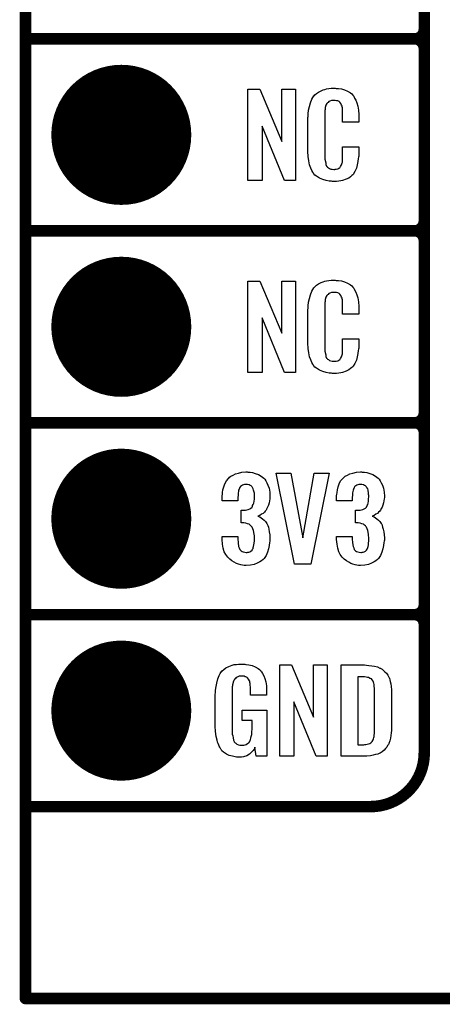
# Model space of a CAD drawing. Extents: x -0.07 to 0.95, y -0.15 to 2.1.
# Tile 1 of 25: x -0.05 to 0.17, y -0.15 to 0.36. Entities that reach past the tile are written whole.
import ezdxf

# ---------------------------------------------------------------- set-up
doc = ezdxf.new("R2010")
doc.units = 0
doc.layers.get('0').update_dxf_attribs({"linetype": 'CONTINUOUS'})
for name, color, linetype in [('gko', 6, 'CONTINUOUS'), ('gto', 2, 'CONTINUOUS'), ('gts', 1, 'CONTINUOUS')]:
    doc.layers.add(name, color=color, linetype=linetype)

# ---------------------------------------------------------------- blocks, each defined once
blk = doc.blocks.new('D12')
at = {"const_width": 0.003}
blk.add_lwpolyline([(-0.0015, 0, 1), (0.0015, 0, 1)], format="xyb", close=True, dxfattribs=at)
blk = doc.blocks.new('D60')
at = {"const_width": 0.0365}
blk.add_lwpolyline([(-0.01825, 0, 1), (0.01825, 0, 1)], format="xyb", close=True, dxfattribs=at)

msp = doc.modelspace()

# ---------------------------------------------------------------- linework, layer by layer
at = {"layer": 'gko', "color": 6, "const_width": 0.006}
for points in [[(-0.05, -0.15), (-0.05, 2.0498)], [(-0.05, -0.15), (0.85, -0.15)]]:
    msp.add_lwpolyline(points, dxfattribs=at)
at = {"layer": 'gto', "color": 2, "const_width": 0.006}
for points in [[(0.158, -0.022), (0.158, 0.722)], [(0.158, 0.355), (0.158, 0.445)], [(-0.05, 0.35), (0.153, 0.35)], [(-0.05, 0.35), (0.153, 0.35)], [(0.153, 0.35), (0.153, 0.35)], [(0.153, 0.35), (0.153, 0.35)], [(0.158, 0.345), (0.158, 0.345)], [(0.158, 0.345), (0.158, 0.345)], [(0.158, 0.345), (0.158, 0.345)], [(0.158, 0.345), (0.158, 0.345)], [(0.158, 0.255), (0.158, 0.345)], [(-0.05, 0.25), (0.153, 0.25)], [(-0.05, 0.25), (0.153, 0.25)], [(0.153, 0.25), (0.153, 0.25)], [(0.153, 0.25), (0.153, 0.25)], [(0.158, 0.245), (0.158, 0.245)], [(0.158, 0.245), (0.158, 0.245)], [(0.158, 0.245), (0.158, 0.245)], [(0.158, 0.245), (0.158, 0.245)], [(0.158, 0.155), (0.158, 0.245)], [(-0.05, 0.15), (0.153, 0.15)], [(-0.05, 0.15), (0.153, 0.15)], [(0.153, 0.15), (0.153, 0.15)], [(0.153, 0.15), (0.153, 0.15)], [(0.158, 0.145), (0.158, 0.145)], [(0.158, 0.145), (0.158, 0.145)], [(0.158, 0.145), (0.158, 0.145)], [(0.158, 0.145), (0.158, 0.145)], [(0.158, 0.055), (0.158, 0.145)], [(-0.05, 0.05), (0.153, 0.05)], [(-0.05, 0.05), (0.153, 0.05)], [(0.153, 0.05), (0.153, 0.05)], [(0.153, 0.05), (0.153, 0.05)], [(0.158, 0.045), (0.158, 0.045)], [(0.158, 0.045), (0.158, 0.045)], [(0.158, 0.045), (0.158, 0.045)], [(0.158, 0.045), (0.158, 0.045)], [(-0.05, -0.05), (0.13, -0.05)], [(0.13, -0.05), (0.13, -0.05)], [(0.13, -0.05), (0.13, -0.05)]]:
    msp.add_lwpolyline(points, dxfattribs=at)
for points in [[(0.153, 0.35, 0.414214), (0.158, 0.355)], [(0.158, 0.345, 0.414214), (0.153, 0.35)], [(0.158, 0.345, 0.414214), (0.153, 0.35)], [(0.153, 0.25, 0.414214), (0.158, 0.255)], [(0.158, 0.245, 0.414214), (0.153, 0.25)], [(0.158, 0.245, 0.414214), (0.153, 0.25)], [(0.153, 0.15, 0.414214), (0.158, 0.155)], [(0.158, 0.145, 0.414214), (0.153, 0.15)], [(0.158, 0.145, 0.414214), (0.153, 0.15)], [(0.153, 0.05, 0.414214), (0.158, 0.055)], [(0.158, 0.045, 0.414214), (0.153, 0.05)], [(0.158, 0.045, 0.414214), (0.153, 0.05)], [(0.13, -0.05, 0.414214), (0.158, -0.022)]]:
    msp.add_lwpolyline(points, format="xyb", dxfattribs=at)
at = {"layer": 'gto', "color": 2}
for points in [[(0.0908, 0.2762), (0.0851, 0.2762), (0.0734, 0.3046), (0.0734, 0.2762), (0.066, 0.2762), (0.066, 0.3238), (0.0722, 0.3238), (0.0837, 0.2966), (0.0837, 0.3238), (0.0908, 0.3238), (0.0908, 0.2762)], [(0.112, 0.3242), (0.1126, 0.3242), (0.1132, 0.3241), (0.1148, 0.3239), (0.1164, 0.3235), (0.118, 0.3228), (0.1195, 0.3219), (0.1203, 0.3214), (0.1208, 0.3207), (0.1209, 0.3205), (0.1213, 0.3201), (0.1217, 0.3192), (0.1223, 0.3181), (0.1228, 0.3167), (0.1233, 0.315), (0.1237, 0.3129), (0.1238, 0.3106), (0.1238, 0.3066), (0.1154, 0.3066), (0.1154, 0.3107), (0.1154, 0.3108), (0.1154, 0.3111), (0.1154, 0.3116), (0.1154, 0.3121), (0.1154, 0.3134), (0.1153, 0.3141), (0.1152, 0.3146), (0.1152, 0.3147), (0.1151, 0.3149), (0.1149, 0.3154), (0.1145, 0.3163), (0.114, 0.317), (0.1138, 0.3172), (0.1136, 0.3173), (0.1132, 0.3175), (0.1129, 0.3177), (0.1123, 0.3178), (0.1116, 0.3179), (0.1105, 0.3179), (0.1102, 0.3179), (0.1097, 0.3179), (0.1087, 0.3175), (0.1082, 0.3173), (0.1078, 0.3169), (0.1076, 0.3167), (0.1072, 0.3163), (0.1067, 0.3154), (0.1064, 0.3143), (0.1064, 0.3142), (0.1064, 0.3141), (0.1063, 0.3137), (0.1063, 0.3132), (0.1062, 0.3127), (0.1062, 0.3119), (0.1061, 0.3111), (0.1061, 0.3102), (0.1061, 0.2895), (0.1061, 0.2894), (0.1061, 0.2889), (0.1062, 0.2882), (0.1062, 0.2873), (0.1066, 0.2854), (0.1067, 0.2845), (0.1071, 0.2837), (0.1072, 0.2836), (0.1073, 0.2834), (0.1076, 0.2832), (0.108, 0.2829), (0.1085, 0.2825), (0.1092, 0.2822), (0.11, 0.2821), (0.1109, 0.282), (0.1113, 0.282), (0.1116, 0.2821), (0.112, 0.2821), (0.113, 0.2823), (0.1135, 0.2826), (0.1139, 0.2829), (0.114, 0.2829), (0.1141, 0.2831), (0.1144, 0.2835), (0.1149, 0.2844), (0.1152, 0.2854), (0.1152, 0.2855), (0.1153, 0.2857), (0.1153, 0.286), (0.1154, 0.2865), (0.1154, 0.2871), (0.1154, 0.2878), (0.1154, 0.2886), (0.1154, 0.2895), (0.1154, 0.2938), (0.1238, 0.2938), (0.1238, 0.29), (0.1238, 0.2899), (0.1238, 0.2897), (0.1238, 0.2894), (0.1238, 0.2889), (0.1237, 0.2883), (0.1236, 0.2876), (0.1234, 0.2861), (0.123, 0.2844), (0.1226, 0.2826), (0.1218, 0.2809), (0.1209, 0.2794), (0.1208, 0.2792), (0.1203, 0.2788), (0.1196, 0.2782), (0.1186, 0.2775), (0.1172, 0.2769), (0.1154, 0.2762), (0.1145, 0.276), (0.1134, 0.2759), (0.1122, 0.2757), (0.1102, 0.2757), (0.1097, 0.2758), (0.1091, 0.2758), (0.1084, 0.2759), (0.1068, 0.2762), (0.1051, 0.2767), (0.1033, 0.2774), (0.1018, 0.2784), (0.101, 0.279), (0.1004, 0.2797), (0.1004, 0.2798), (0.1003, 0.2799), (0.1001, 0.2802), (0.0999, 0.2805), (0.0994, 0.2814), (0.0989, 0.2827), (0.0982, 0.2844), (0.0978, 0.2864), (0.0974, 0.2887), (0.0973, 0.2914), (0.0973, 0.3083), (0.0973, 0.3084), (0.0973, 0.3087), (0.0973, 0.3091), (0.0974, 0.3096), (0.0974, 0.3103), (0.0975, 0.311), (0.0977, 0.3128), (0.0981, 0.3147), (0.0986, 0.3167), (0.0993, 0.3186), (0.1004, 0.3203), (0.1004, 0.3203), (0.1006, 0.3204), (0.1009, 0.3209), (0.1018, 0.3216), (0.1029, 0.3223), (0.1042, 0.323), (0.1052, 0.3234), (0.1061, 0.3237), (0.1071, 0.324), (0.1083, 0.3241), (0.1095, 0.3243), (0.1116, 0.3243), (0.112, 0.3242)], [(0.0908, 0.1762), (0.0851, 0.1762), (0.0734, 0.2046), (0.0734, 0.1762), (0.066, 0.1762), (0.066, 0.2238), (0.0722, 0.2238), (0.0837, 0.1966), (0.0837, 0.2238), (0.0908, 0.2238), (0.0908, 0.1762)], [(0.112, 0.2242), (0.1126, 0.2242), (0.1132, 0.2241), (0.1148, 0.2239), (0.1164, 0.2235), (0.118, 0.2228), (0.1195, 0.2219), (0.1203, 0.2214), (0.1208, 0.2207), (0.1209, 0.2205), (0.1213, 0.2201), (0.1217, 0.2192), (0.1223, 0.2181), (0.1228, 0.2167), (0.1233, 0.215), (0.1237, 0.213), (0.1238, 0.2106), (0.1238, 0.2066), (0.1154, 0.2066), (0.1154, 0.2107), (0.1154, 0.2108), (0.1154, 0.2111), (0.1154, 0.2116), (0.1154, 0.2121), (0.1154, 0.2134), (0.1153, 0.2141), (0.1152, 0.2146), (0.1152, 0.2147), (0.1151, 0.2149), (0.1149, 0.2154), (0.1145, 0.2163), (0.114, 0.217), (0.1138, 0.2172), (0.1136, 0.2173), (0.1132, 0.2175), (0.1129, 0.2177), (0.1123, 0.2178), (0.1116, 0.2179), (0.1105, 0.2179), (0.1102, 0.2179), (0.1097, 0.2179), (0.1087, 0.2175), (0.1082, 0.2173), (0.1078, 0.2169), (0.1076, 0.2167), (0.1072, 0.2163), (0.1067, 0.2154), (0.1064, 0.2143), (0.1064, 0.2142), (0.1064, 0.2141), (0.1063, 0.2137), (0.1063, 0.2132), (0.1062, 0.2127), (0.1062, 0.2119), (0.1061, 0.2111), (0.1061, 0.2102), (0.1061, 0.1895), (0.1061, 0.1894), (0.1061, 0.1889), (0.1062, 0.1882), (0.1062, 0.1873), (0.1066, 0.1854), (0.1067, 0.1845), (0.1071, 0.1837), (0.1072, 0.1836), (0.1073, 0.1834), (0.1076, 0.1832), (0.108, 0.1829), (0.1085, 0.1825), (0.1092, 0.1822), (0.11, 0.1821), (0.1109, 0.182), (0.1113, 0.182), (0.1116, 0.1821), (0.112, 0.1821), (0.113, 0.1823), (0.1135, 0.1826), (0.1139, 0.1829), (0.114, 0.1829), (0.1141, 0.1831), (0.1144, 0.1835), (0.1149, 0.1844), (0.1152, 0.1854), (0.1152, 0.1855), (0.1153, 0.1857), (0.1153, 0.186), (0.1154, 0.1865), (0.1154, 0.187), (0.1154, 0.1878), (0.1154, 0.1886), (0.1154, 0.1895), (0.1154, 0.1938), (0.1238, 0.1938), (0.1238, 0.19), (0.1238, 0.1899), (0.1238, 0.1897), (0.1238, 0.1894), (0.1238, 0.1889), (0.1237, 0.1883), (0.1236, 0.1876), (0.1234, 0.1861), (0.123, 0.1844), (0.1226, 0.1826), (0.1218, 0.1809), (0.1209, 0.1794), (0.1208, 0.1792), (0.1203, 0.1788), (0.1196, 0.1782), (0.1186, 0.1775), (0.1172, 0.1769), (0.1154, 0.1762), (0.1145, 0.176), (0.1134, 0.1759), (0.1122, 0.1757), (0.1102, 0.1757), (0.1097, 0.1758), (0.1091, 0.1758), (0.1084, 0.1759), (0.1068, 0.1762), (0.1051, 0.1767), (0.1033, 0.1774), (0.1018, 0.1784), (0.101, 0.179), (0.1004, 0.1797), (0.1004, 0.1798), (0.1003, 0.1799), (0.1001, 0.1802), (0.0999, 0.1805), (0.0994, 0.1814), (0.0989, 0.1827), (0.0982, 0.1844), (0.0978, 0.1864), (0.0974, 0.1887), (0.0973, 0.1914), (0.0973, 0.2083), (0.0973, 0.2084), (0.0973, 0.2087), (0.0973, 0.2091), (0.0974, 0.2096), (0.0974, 0.2103), (0.0975, 0.211), (0.0977, 0.2128), (0.0981, 0.2147), (0.0986, 0.2166), (0.0993, 0.2186), (0.1004, 0.2203), (0.1004, 0.2203), (0.1006, 0.2204), (0.1009, 0.2209), (0.1018, 0.2216), (0.1029, 0.2223), (0.1042, 0.223), (0.1052, 0.2234), (0.1061, 0.2237), (0.1071, 0.224), (0.1083, 0.2241), (0.1095, 0.2243), (0.1116, 0.2243), (0.112, 0.2242)], [(0.066, 0.1243), (0.0672, 0.1242), (0.0685, 0.124), (0.0699, 0.1235), (0.0715, 0.123), (0.073, 0.1222), (0.0743, 0.1211), (0.0745, 0.121), (0.0748, 0.1206), (0.0753, 0.1197), (0.0759, 0.1187), (0.0765, 0.1174), (0.0771, 0.1159), (0.0774, 0.1139), (0.0775, 0.1118), (0.0775, 0.1116), (0.0775, 0.1111), (0.0774, 0.1103), (0.0773, 0.1094), (0.0771, 0.1083), (0.0768, 0.1071), (0.0763, 0.106), (0.0758, 0.1049), (0.0757, 0.1048), (0.0755, 0.1044), (0.0751, 0.1039), (0.0746, 0.1034), (0.0739, 0.1028), (0.0732, 0.1023), (0.0722, 0.1017), (0.0712, 0.1013), (0.0713, 0.1013), (0.0717, 0.1012), (0.0722, 0.1009), (0.0729, 0.1005), (0.0736, 0.1), (0.0745, 0.0993), (0.0752, 0.0985), (0.0759, 0.0975), (0.0759, 0.0975), (0.0761, 0.0971), (0.0764, 0.0964), (0.0767, 0.0956), (0.077, 0.0945), (0.0772, 0.0932), (0.0774, 0.0916), (0.0775, 0.09), (0.0775, 0.0899), (0.0775, 0.0897), (0.0775, 0.0893), (0.0775, 0.0889), (0.0774, 0.0883), (0.0773, 0.0876), (0.0771, 0.0861), (0.0768, 0.0843), (0.0762, 0.0826), (0.0755, 0.0809), (0.0745, 0.0793), (0.0744, 0.0791), (0.0739, 0.0788), (0.0732, 0.0781), (0.0722, 0.0775), (0.0709, 0.0768), (0.0693, 0.0762), (0.0673, 0.0758), (0.0651, 0.0756), (0.0646, 0.0756), (0.064, 0.0757), (0.0632, 0.0758), (0.0623, 0.076), (0.0611, 0.0764), (0.06, 0.0767), (0.0589, 0.0773), (0.0577, 0.078), (0.0566, 0.079), (0.0555, 0.08), (0.0546, 0.0814), (0.0537, 0.0828), (0.0532, 0.0847), (0.0528, 0.0867), (0.0526, 0.0891), (0.0526, 0.0908), (0.0608, 0.0908), (0.0608, 0.0894), (0.0608, 0.0892), (0.0608, 0.0889), (0.0609, 0.0881), (0.061, 0.0874), (0.0612, 0.0856), (0.0615, 0.0848), (0.0618, 0.084), (0.0619, 0.084), (0.062, 0.0838), (0.0623, 0.0835), (0.0625, 0.0832), (0.063, 0.0829), (0.0636, 0.0827), (0.0644, 0.0825), (0.0652, 0.0824), (0.0656, 0.0824), (0.066, 0.0825), (0.0665, 0.0826), (0.0671, 0.0828), (0.0676, 0.0831), (0.0682, 0.0836), (0.0685, 0.0841), (0.0685, 0.0842), (0.0687, 0.0845), (0.0688, 0.085), (0.069, 0.0855), (0.0692, 0.0864), (0.0693, 0.0873), (0.0695, 0.0885), (0.0695, 0.0898), (0.0695, 0.09), (0.0695, 0.0904), (0.0694, 0.0911), (0.0693, 0.092), (0.0689, 0.0938), (0.0686, 0.0948), (0.0682, 0.0956), (0.0681, 0.0957), (0.0679, 0.096), (0.0676, 0.0963), (0.0672, 0.0966), (0.0666, 0.0971), (0.0659, 0.0974), (0.0649, 0.0976), (0.0639, 0.0978), (0.0625, 0.0978), (0.0625, 0.1044), (0.0643, 0.1044), (0.0648, 0.1045), (0.0655, 0.1046), (0.0662, 0.1048), (0.067, 0.1051), (0.0676, 0.1055), (0.0682, 0.1061), (0.0683, 0.1062), (0.0684, 0.1063), (0.0685, 0.1068), (0.0688, 0.1074), (0.0691, 0.1081), (0.0693, 0.1091), (0.0694, 0.1102), (0.0695, 0.1115), (0.0695, 0.1117), (0.0695, 0.1121), (0.0694, 0.1126), (0.0694, 0.1133), (0.069, 0.1148), (0.0688, 0.1156), (0.0685, 0.1162), (0.0685, 0.1163), (0.0683, 0.1165), (0.068, 0.1168), (0.0677, 0.1171), (0.0672, 0.1173), (0.0666, 0.1176), (0.0659, 0.1178), (0.065, 0.1179), (0.0647, 0.1179), (0.0642, 0.1178), (0.0637, 0.1177), (0.0632, 0.1174), (0.0626, 0.1172), (0.0621, 0.1167), (0.0617, 0.1161), (0.0617, 0.116), (0.0616, 0.1159), (0.0614, 0.1154), (0.0612, 0.1149), (0.0611, 0.1142), (0.061, 0.1134), (0.0609, 0.1123), (0.0608, 0.1111), (0.0608, 0.1094), (0.0526, 0.1094), (0.0526, 0.1116), (0.0526, 0.1117), (0.0526, 0.1119), (0.0526, 0.1122), (0.0527, 0.1126), (0.0528, 0.1137), (0.053, 0.1151), (0.0535, 0.1166), (0.054, 0.1182), (0.0548, 0.1197), (0.0559, 0.121), (0.0561, 0.1212), (0.0565, 0.1216), (0.0572, 0.1221), (0.0583, 0.1227), (0.0596, 0.1234), (0.0611, 0.1238), (0.0629, 0.1242), (0.065, 0.1244), (0.0656, 0.1244), (0.066, 0.1243)], [(0.0989, 0.0763), (0.0904, 0.0763), (0.0808, 0.1238), (0.0884, 0.1238), (0.0947, 0.0901), (0.1006, 0.1238), (0.1084, 0.1238), (0.0989, 0.0763)], [(0.1257, 0.1243), (0.1268, 0.1242), (0.1281, 0.124), (0.1296, 0.1235), (0.1312, 0.123), (0.1326, 0.1222), (0.1339, 0.1211), (0.1341, 0.121), (0.1345, 0.1206), (0.135, 0.1197), (0.1356, 0.1187), (0.1362, 0.1174), (0.1367, 0.1159), (0.1371, 0.1139), (0.1372, 0.1118), (0.1372, 0.1116), (0.1372, 0.1111), (0.1371, 0.1103), (0.137, 0.1094), (0.1367, 0.1083), (0.1364, 0.1071), (0.136, 0.106), (0.1354, 0.1049), (0.1353, 0.1048), (0.1351, 0.1044), (0.1348, 0.1039), (0.1342, 0.1034), (0.1336, 0.1028), (0.1328, 0.1023), (0.1319, 0.1017), (0.1309, 0.1013), (0.131, 0.1013), (0.1314, 0.1012), (0.1319, 0.1009), (0.1326, 0.1005), (0.1333, 0.1), (0.1341, 0.0993), (0.1349, 0.0985), (0.1355, 0.0975), (0.1356, 0.0975), (0.1358, 0.0971), (0.1361, 0.0964), (0.1363, 0.0956), (0.1366, 0.0945), (0.1369, 0.0932), (0.1371, 0.0916), (0.1372, 0.09), (0.1372, 0.0899), (0.1372, 0.0897), (0.1372, 0.0893), (0.1372, 0.0889), (0.1371, 0.0883), (0.137, 0.0876), (0.1368, 0.0861), (0.1364, 0.0843), (0.1359, 0.0826), (0.1351, 0.0809), (0.1341, 0.0793), (0.134, 0.0791), (0.1336, 0.0788), (0.1328, 0.0781), (0.1318, 0.0775), (0.1305, 0.0768), (0.1289, 0.0762), (0.127, 0.0758), (0.1248, 0.0756), (0.1242, 0.0756), (0.1237, 0.0757), (0.1228, 0.0758), (0.1219, 0.076), (0.1208, 0.0764), (0.1197, 0.0767), (0.1186, 0.0773), (0.1174, 0.078), (0.1163, 0.079), (0.1152, 0.08), (0.1142, 0.0814), (0.1134, 0.0828), (0.1129, 0.0847), (0.1125, 0.0867), (0.1123, 0.0891), (0.1123, 0.0908), (0.1204, 0.0908), (0.1204, 0.0894), (0.1204, 0.0892), (0.1204, 0.0889), (0.1205, 0.0881), (0.1206, 0.0874), (0.1209, 0.0856), (0.1212, 0.0848), (0.1215, 0.084), (0.1215, 0.084), (0.1216, 0.0838), (0.1219, 0.0835), (0.1222, 0.0832), (0.1227, 0.0829), (0.1233, 0.0827), (0.124, 0.0825), (0.1249, 0.0824), (0.1252, 0.0824), (0.1257, 0.0825), (0.1262, 0.0826), (0.1267, 0.0828), (0.1273, 0.0831), (0.1278, 0.0836), (0.1282, 0.0841), (0.1282, 0.0842), (0.1284, 0.0845), (0.1285, 0.085), (0.1287, 0.0855), (0.1289, 0.0864), (0.1289, 0.0873), (0.1291, 0.0885), (0.1291, 0.0898), (0.1291, 0.09), (0.1291, 0.0904), (0.129, 0.0911), (0.1289, 0.092), (0.1286, 0.0938), (0.1283, 0.0948), (0.1278, 0.0956), (0.1277, 0.0957), (0.1276, 0.096), (0.1273, 0.0963), (0.1268, 0.0966), (0.1263, 0.0971), (0.1255, 0.0974), (0.1246, 0.0976), (0.1236, 0.0978), (0.1222, 0.0978), (0.1222, 0.1044), (0.124, 0.1044), (0.1245, 0.1045), (0.1252, 0.1046), (0.1259, 0.1048), (0.1266, 0.1051), (0.1273, 0.1055), (0.1278, 0.1061), (0.1279, 0.1062), (0.128, 0.1063), (0.1282, 0.1068), (0.1285, 0.1074), (0.1288, 0.1081), (0.1289, 0.1091), (0.129, 0.1102), (0.1291, 0.1115), (0.1291, 0.1117), (0.1291, 0.1121), (0.129, 0.1126), (0.129, 0.1133), (0.1287, 0.1148), (0.1285, 0.1156), (0.1281, 0.1162), (0.1281, 0.1163), (0.1279, 0.1165), (0.1277, 0.1168), (0.1274, 0.1171), (0.1269, 0.1173), (0.1263, 0.1176), (0.1255, 0.1178), (0.1247, 0.1179), (0.1243, 0.1179), (0.1239, 0.1178), (0.1234, 0.1177), (0.1228, 0.1174), (0.1223, 0.1172), (0.1217, 0.1167), (0.1214, 0.1161), (0.1214, 0.116), (0.1213, 0.1159), (0.1211, 0.1154), (0.1209, 0.1149), (0.1208, 0.1142), (0.1206, 0.1134), (0.1205, 0.1123), (0.1204, 0.1111), (0.1204, 0.1094), (0.1123, 0.1094), (0.1123, 0.1116), (0.1123, 0.1117), (0.1123, 0.1119), (0.1123, 0.1122), (0.1124, 0.1126), (0.1125, 0.1137), (0.1127, 0.1151), (0.1131, 0.1166), (0.1137, 0.1182), (0.1144, 0.1197), (0.1155, 0.121), (0.1157, 0.1212), (0.1162, 0.1216), (0.1168, 0.1221), (0.1179, 0.1227), (0.1192, 0.1234), (0.1208, 0.1238), (0.1226, 0.1242), (0.1247, 0.1244), (0.1252, 0.1244), (0.1257, 0.1243)], [(0.0637, 0.0242), (0.0644, 0.0242), (0.065, 0.0241), (0.0665, 0.0239), (0.0682, 0.0235), (0.0698, 0.0228), (0.0714, 0.022), (0.0721, 0.0215), (0.0727, 0.0208), (0.0728, 0.0206), (0.0732, 0.0202), (0.0736, 0.0193), (0.0743, 0.0182), (0.0748, 0.0167), (0.0753, 0.015), (0.0757, 0.0129), (0.0758, 0.0105), (0.0758, 0.008), (0.0674, 0.008), (0.0674, 0.0106), (0.0674, 0.0107), (0.0674, 0.0111), (0.0674, 0.0116), (0.0674, 0.0121), (0.0672, 0.0134), (0.0672, 0.0142), (0.0671, 0.0147), (0.0671, 0.0148), (0.067, 0.015), (0.067, 0.0153), (0.0668, 0.0156), (0.0664, 0.0164), (0.0658, 0.0171), (0.0656, 0.0172), (0.0653, 0.0174), (0.065, 0.0176), (0.0646, 0.0177), (0.064, 0.0179), (0.0635, 0.0179), (0.0623, 0.0179), (0.062, 0.0179), (0.0615, 0.0179), (0.0604, 0.0175), (0.0599, 0.0172), (0.0595, 0.0168), (0.0593, 0.0167), (0.0589, 0.0161), (0.0585, 0.0153), (0.0581, 0.0142), (0.0581, 0.0141), (0.0581, 0.0139), (0.058, 0.0135), (0.058, 0.013), (0.0579, 0.0124), (0.0579, 0.0117), (0.0578, 0.0108), (0.0578, 0.0099), (0.0578, -0.01), (0.0578, -0.0102), (0.0578, -0.0106), (0.0579, -0.0114), (0.0579, -0.0123), (0.0581, -0.0132), (0.0583, -0.0142), (0.0585, -0.0153), (0.0588, -0.0161), (0.0589, -0.0162), (0.059, -0.0164), (0.0594, -0.0167), (0.0598, -0.017), (0.0603, -0.0174), (0.0611, -0.0178), (0.0619, -0.0179), (0.0629, -0.018), (0.0634, -0.018), (0.0639, -0.0179), (0.0646, -0.0178), (0.0652, -0.0176), (0.0659, -0.0172), (0.0665, -0.0167), (0.067, -0.016), (0.0671, -0.0159), (0.0672, -0.0156), (0.0673, -0.0151), (0.0676, -0.0144), (0.0678, -0.0135), (0.068, -0.0124), (0.0681, -0.0111), (0.0682, -0.0096), (0.0682, -0.0052), (0.0631, -0.0052), (0.0631, 0.0003), (0.0759, 0.0003), (0.0759, -0.0238), (0.0703, -0.0238), (0.0697, -0.0191), (0.0697, -0.0192), (0.0697, -0.0193), (0.0693, -0.02), (0.0687, -0.0208), (0.0679, -0.0217), (0.0668, -0.0227), (0.0654, -0.0235), (0.0637, -0.0241), (0.0627, -0.0242), (0.0617, -0.0243), (0.0611, -0.0243), (0.0606, -0.0242), (0.06, -0.0242), (0.0594, -0.0241), (0.058, -0.0238), (0.0563, -0.0233), (0.0548, -0.0226), (0.0533, -0.0216), (0.0525, -0.021), (0.052, -0.0203), (0.052, -0.0202), (0.0519, -0.0201), (0.0517, -0.0198), (0.0515, -0.0195), (0.0513, -0.0191), (0.0511, -0.0185), (0.0508, -0.0179), (0.0505, -0.0172), (0.0502, -0.0164), (0.05, -0.0154), (0.0495, -0.0134), (0.0491, -0.0109), (0.049, -0.0081), (0.049, 0.0079), (0.049, 0.008), (0.049, 0.0082), (0.049, 0.0086), (0.0491, 0.0092), (0.0491, 0.0099), (0.0492, 0.0106), (0.0494, 0.0125), (0.0498, 0.0144), (0.0503, 0.0165), (0.0511, 0.0184), (0.0515, 0.0193), (0.0521, 0.0202), (0.0521, 0.0203), (0.0523, 0.0203), (0.0526, 0.0208), (0.0535, 0.0215), (0.0546, 0.0223), (0.056, 0.023), (0.0569, 0.0234), (0.0578, 0.0237), (0.0588, 0.024), (0.06, 0.0241), (0.0612, 0.0243), (0.0633, 0.0243), (0.0637, 0.0242)], [(0.1074, -0.0238), (0.1017, -0.0238), (0.09, 0.0046), (0.09, -0.0238), (0.0826, -0.0238), (0.0826, 0.0238), (0.0887, 0.0238), (0.1003, -0.0034), (0.1003, 0.0238), (0.1074, 0.0238), (0.1074, -0.0238)], [(0.1278, 0.0237), (0.1291, 0.0236), (0.1306, 0.0234), (0.1321, 0.0231), (0.1336, 0.0228), (0.1349, 0.0222), (0.1351, 0.0221), (0.1354, 0.0219), (0.136, 0.0216), (0.1367, 0.021), (0.1375, 0.0203), (0.1383, 0.0195), (0.139, 0.0185), (0.1396, 0.0174), (0.1397, 0.0172), (0.1398, 0.0168), (0.14, 0.0161), (0.1403, 0.0152), (0.1405, 0.014), (0.1408, 0.0125), (0.1409, 0.0108), (0.141, 0.009), (0.141, -0.0083), (0.141, -0.0084), (0.141, -0.0086), (0.141, -0.0089), (0.141, -0.0093), (0.1409, -0.0103), (0.1408, -0.0115), (0.1406, -0.0129), (0.1404, -0.0143), (0.14, -0.0158), (0.1396, -0.0171), (0.1395, -0.0173), (0.1393, -0.0177), (0.1389, -0.0182), (0.1385, -0.019), (0.1378, -0.0198), (0.1371, -0.0206), (0.1361, -0.0214), (0.135, -0.0221), (0.1348, -0.0222), (0.1344, -0.0224), (0.1337, -0.0227), (0.1326, -0.0229), (0.1314, -0.0232), (0.1299, -0.0235), (0.1281, -0.0237), (0.1262, -0.0238), (0.1146, -0.0238), (0.1146, 0.0238), (0.1268, 0.0238), (0.1278, 0.0237)], [(0.1269, 0.0176), (0.1233, 0.0176), (0.1233, -0.0178), (0.1265, -0.0178), (0.127, -0.0177), (0.1276, -0.0177), (0.1289, -0.0173), (0.1296, -0.0171), (0.1302, -0.0167), (0.1302, -0.0167), (0.1303, -0.0166), (0.1308, -0.016), (0.1314, -0.0152), (0.1315, -0.0146), (0.1317, -0.014), (0.1317, -0.0139), (0.1318, -0.0136), (0.1318, -0.0132), (0.1319, -0.0127), (0.132, -0.0119), (0.132, -0.011), (0.1321, -0.0099), (0.1321, -0.0087), (0.1321, 0.0095), (0.1321, 0.0097), (0.1321, 0.0101), (0.1321, 0.0106), (0.1321, 0.0113), (0.1319, 0.0129), (0.1318, 0.0137), (0.1317, 0.0143), (0.1317, 0.0144), (0.1316, 0.0146), (0.1315, 0.0149), (0.1314, 0.0153), (0.1308, 0.0161), (0.1304, 0.0165), (0.13, 0.0167), (0.1299, 0.0167), (0.1297, 0.0168), (0.1294, 0.017), (0.1289, 0.0172), (0.1284, 0.0173), (0.1277, 0.0175), (0.1269, 0.0176)]]:
    msp.add_lwpolyline(points, dxfattribs=at)

# ---------------------------------------------------------------- block references
at = {"layer": 'gko'}
msp.add_blockref('D12', (-0.05, -0.15), dxfattribs=at)
msp.add_blockref('D12', (-0.05, -0.15), dxfattribs=at)
at = {"layer": 'gto'}
for p in [(0.158, 0.355), (0.158, 0.355), (-0.05, 0.35), (-0.05, 0.35), (0.153, 0.35), (0.153, 0.35), (0.153, 0.35), (0.153, 0.35), (0.153, 0.35), (0.153, 0.35), (0.153, 0.35), (0.158, 0.345), (0.158, 0.345), (0.158, 0.345), (0.158, 0.345), (0.158, 0.345), (0.158, 0.345), (0.158, 0.345), (0.158, 0.255), (0.158, 0.255), (-0.05, 0.25), (-0.05, 0.25), (0.153, 0.25), (0.153, 0.25), (0.153, 0.25), (0.153, 0.25), (0.153, 0.25), (0.153, 0.25), (0.153, 0.25), (0.158, 0.245), (0.158, 0.245), (0.158, 0.245), (0.158, 0.245), (0.158, 0.245), (0.158, 0.245), (0.158, 0.245), (0.158, 0.155), (0.158, 0.155), (-0.05, 0.15), (-0.05, 0.15), (0.153, 0.15), (0.153, 0.15), (0.153, 0.15), (0.153, 0.15), (0.153, 0.15), (0.153, 0.15), (0.153, 0.15), (0.158, 0.145), (0.158, 0.145), (0.158, 0.145), (0.158, 0.145), (0.158, 0.145), (0.158, 0.145), (0.158, 0.145), (0.158, 0.055), (0.158, 0.055), (-0.05, 0.05), (-0.05, 0.05), (0.153, 0.05), (0.153, 0.05), (0.153, 0.05), (0.153, 0.05), (0.153, 0.05), (0.153, 0.05), (0.153, 0.05), (0.158, 0.045), (0.158, 0.045), (0.158, 0.045), (0.158, 0.045), (0.158, 0.045), (0.158, 0.045), (0.158, -0.022), (0.158, -0.022), (-0.05, -0.05), (0.13, -0.05), (0.13, -0.05), (0.13, -0.05), (0.13, -0.05)]:
    msp.add_blockref('D12', p, dxfattribs=at)
at = {"layer": 'gts'}
for p in [(0, 0.3), (0, 0.2), (0, 0.1), (0, 0)]:
    msp.add_blockref('D60', p, dxfattribs=at)

doc.saveas('drawing.dxf')
